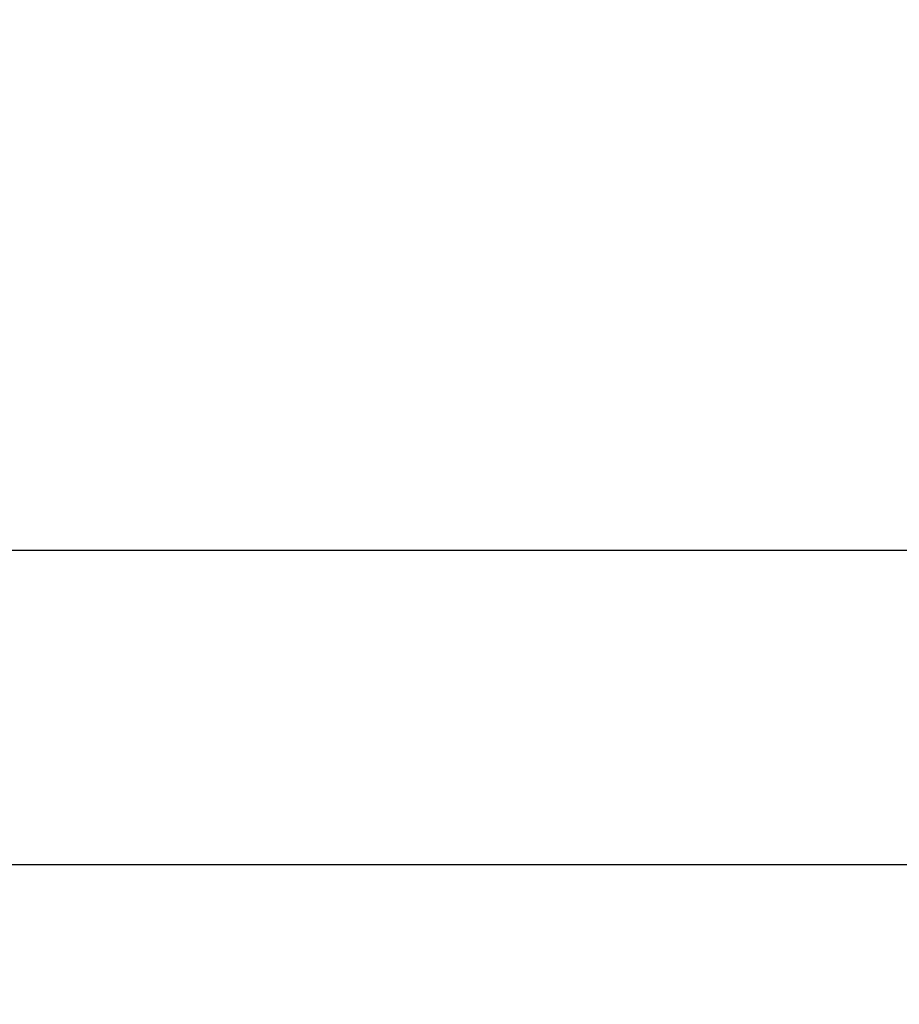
# Model space of a CAD drawing. Header units: inches. Extents: x 0 to 185, y 0 to 120.
# Tile 49 of 102: x 39.44 to 41.7, y 67.08 to 69.62. Entities that reach past the tile are written whole.
import ezdxf

# ---------------------------------------------------------------- set-up
doc = ezdxf.new("R2010")
doc.units = ezdxf.units.IN
doc.header["$LTSCALE"] = 10.163043
doc.header["$MEASUREMENT"] = 0
doc.layers.get('0').update_dxf_attribs({"linetype": 'CONTINUOUS'})
doc.layers.add('DIMENSIONS', color=7, linetype='CONTINUOUS')
doc.styles.get("Standard").update_dxf_attribs({"font": 'arial.ttf'})
doc.dimstyles.new('DIMSTYLE_1', dxfattribs={"dimtxt": 0.815217, "dimasz": 1.086957, "dimexe": 0.09, "dimexo": 0.07, "dimgap": 0.0375, "dimtad": 0, "dimtih": 1, "dimtoh": 1, "dimzin": 4, "dimdsep": 46, "dimtxsty": 'Standard', "dimblk": '_FILLED', "dimblk1": '_FILLED', "dimblk2": '_FILLED', "dimcen": 0.09, "dimazin": 1, "dimtfac": 1, "dimtofl": 0, "dimtmove": 0, "dimatfit": 3, "dimldrblk": '_FILLED', "dimfxl": 0, "dimtolj": 1, "dimtzin": 4, "dimarcsym": 0})

# ---------------------------------------------------------------- blocks, each defined once
blk = doc.blocks.new('_FILLED')
at = {"color": 0, "linetype": 'ByBlock'}
blk.add_solid([(0, 0), (-1, 0.2), (-1, -0.2)], dxfattribs=at)
blk = doc.blocks.new('*D16')
at = {"layer": 'DIMENSIONS', "color": 2, "linetype": 'Continuous'}
for p, q in [((45.2858, 67.4429), (45.2858, 69.6168)), ((45.2858, 66.3179), (45.2858, 63.9182)), ((45.2858, 63.9182), (46.1227, 63.9182))]:
    blk.add_line(p, q, dxfattribs=at)
at = {"layer": 'DIMENSIONS', "color": 2, "linetype": 'Continuous', "xscale": 1.0869565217, "yscale": 1.0869565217, "zscale": 1.0869565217}
for p, rotation in [((45.2858, 67.4429), 270), ((45.2858, 66.3179), 90)]:
    blk.add_blockref('_FILLED', p, dxfattribs=dict(at, rotation=rotation))
at = {"layer": 'DIMENSIONS', "color": 2, "linetype": 'Continuous', "insert": (46.5303, 64.3258), "char_height": 0.81522, "width": 2.215331, "attachment_point": 1, "line_spacing_factor": 0.9}
blk.add_mtext('1.13', dxfattribs=at)

msp = doc.modelspace()

# ---------------------------------------------------------------- linework, layer by layer
at = {"color": 7, "linetype": 'Continuous'}
msp.add_line((36.8087, 68.2515), (81.4849, 68.2515), dxfattribs=at)
at = {"color": 3, "linetype": 'Continuous'}
msp.add_line((35.6888, 67.4429), (58.1673, 67.4429), dxfattribs=at)

# ---------------------------------------------------------------- dimensions: what is measured, and where the dimension line sits
at = {"layer": 'DIMENSIONS', "color": 2, "linetype": 'Continuous'}
dim = msp.add_linear_dim(base=(45.2857862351, 66.3179271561), p1=(58.1673416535, 67.4429271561), p2=(37.3968416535, 66.3179271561), angle=270, dimstyle='DIMSTYLE_1', dxfattribs=at)
dim.commit()
dim.dimension.update_dxf_attribs({"geometry": '*D16', "text_midpoint": (47.6732603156, 63.9136063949), "dimtype": 160})

doc.saveas('drawing.dxf')
